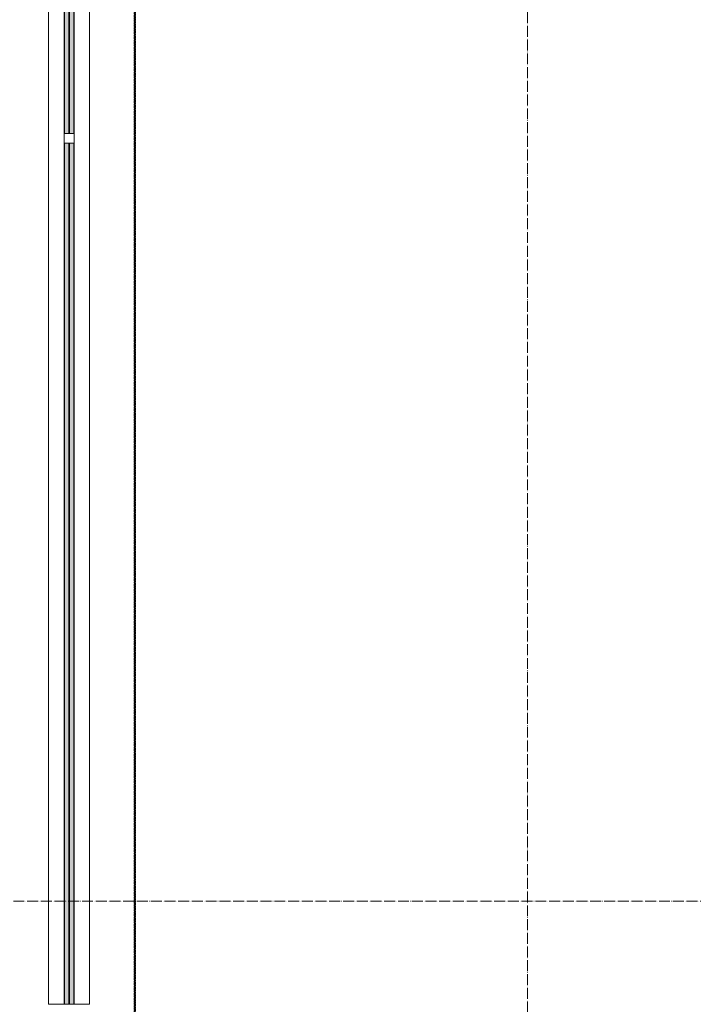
# Model space of a CAD drawing. Header units: millimetres. Extents: x -816133 to 919604, y 87941 to 147341.
# Tile 179 of 201: x 125858 to 127089, y 135344 to 137143. Entities that reach past the tile are written whole.
import ezdxf

# ---------------------------------------------------------------- set-up
doc = ezdxf.new("R2010")
doc.units = ezdxf.units.MM
for name, pattern in [('ADSK_Линия сетки', [25, 20, -2.5, 0, -2.5]), ('Линия сетки', [25, 20, -2.5, 0, -2.5]), ('Штрих_3_1_5_', [4.5, 3, -1.5]), ('Штриховая_ш3 п1_5', [4.5, 3, -1.5])]:
    doc.linetypes.add(name, pattern=pattern)
doc.layers.add('A-010-M_ROOM_SEPARATION', color=4, linetype='Штриховая_ш3 п1_5', lineweight=40, true_color=0x00ffff)
for name, color, linetype, lineweight in [('Z-030-M_GRID', 7, 'Continuous', 9), ('Балясины', 7, 'Continuous', 30), ('Ограждение', 7, 'Continuous', 5), ('Поручни', 252, 'Continuous', 5), ('СС-011-ПОЖ-СИГНАЛИЗАЦИЯ', 1, 'Continuous', 30)]:
    doc.layers.add(name, color=color, linetype=linetype, lineweight=lineweight)

# ---------------------------------------------------------------- blocks, each defined once
blk = doc.blocks.new('Ограждение - 18Lx18W-7431883-К4_L13_45_000_')
at = {"layer": 'Балясины', "color": 253, "lineweight": 5, "true_color": 0xaaaaaa}
for p, q in [((9, 9), (-9, 9)), ((-9, 9), (-9, -9)), ((9, -9), (9, 9)), ((-9, -9), (9, -9))]:
    blk.add_line(p, q, dxfattribs=at)
blk = doc.blocks.new('13эт')
at = {"layer": 'Ограждение', "lineweight": 5}
h = blk.add_hatch(color=9, dxfattribs=at)
h.paths.add_polyline_path([(401249.4, 135344.4), (401257.4, 135344.4), (401257.4, 136917.2), (401249.4, 136917.2), (401249.4, 136859.5)])
h.paths.add_polyline_path([(401249.4, 136935.2), (401257.4, 136935.2), (401257.4, 138507.9), (401249.4, 138507.9)])
h = blk.add_hatch(color=9, dxfattribs=at)
h.paths.add_polyline_path([(401258.4, 135344.4), (401266.4, 135344.4), (401266.4, 136917.2), (401258.4, 136917.2), (401258.4, 136859.5)])
h.paths.add_polyline_path([(401258.4, 136935.2), (401266.4, 136935.2), (401266.4, 138507.9), (401258.4, 138507.9)])
at = {"layer": 'A-010-M_ROOM_SEPARATION', "color": 9, "linetype": 'Штрих_3_1_5_'}
for p, q in [((401377.9, 138350.4), (401377.9, 131415.4)), ((401377.9, 131415.4), (401377.9, 138350.4))]:
    blk.add_line(p, q, dxfattribs=at)
at = {"layer": 'Z-030-M_GRID', "color": 9, "linetype": 'Линия сетки'}
blk.add_line((402095.4, 117558.7), (402095.4, 138582.9), dxfattribs=at)
at = {"layer": 'Z-030-M_GRID', "color": 9, "linetype": 'ADSK_Линия сетки'}
blk.add_line((443695.4, 135532.9), (400654.3, 135532.9), dxfattribs=at)
at = {"layer": 'Поручни', "color": 9, "lineweight": 5}
for p, q in [((401220.4, 135344.4), (401220.4, 138507.9)), ((401248.9, 136935.2), (401248.9, 138507.9)), ((401249.4, 138507.9), (401249.4, 136935.2)), ((401257.4, 136935.2), (401257.4, 138507.9)), ((401258.4, 138507.9), (401258.4, 136935.2)), ((401266.4, 136935.2), (401266.4, 138507.9)), ((401266.9, 136935.2), (401266.9, 138507.9)), ((401295.4, 138461.9), (401295.4, 135344.4)), ((401248.9, 135344.4), (401248.9, 136917.2)), ((401249.4, 136917.2), (401249.4, 135344.4)), ((401257.4, 135344.4), (401257.4, 136917.2)), ((401258.4, 136917.2), (401258.4, 135344.4)), ((401266.4, 135344.4), (401266.4, 136917.2)), ((401266.9, 135344.4), (401266.9, 136917.2)), ((401248.9, 135344.4), (401220.4, 135344.4)), ((401249.4, 135344.4), (401257.4, 135344.4)), ((401258.4, 135344.4), (401257.4, 135344.4)), ((401258.4, 135344.4), (401266.4, 135344.4)), ((401295.4, 135344.4), (401266.9, 135344.4))]:
    blk.add_line(p, q, dxfattribs=at)
at = {"color": 9, "extrusion": (0, 0, -1), "zscale": -1}
blk.add_blockref('Ограждение - 18Lx18W-7431883-К4_L13_45_000_', (-401257.9, 136926.2), dxfattribs=at)

msp = doc.modelspace()

# ---------------------------------------------------------------- block references
at = {"layer": 'СС-011-ПОЖ-СИГНАЛИЗАЦИЯ', "color": 9, "lineweight": 30}
msp.add_blockref('13эт', (-275309.7, 0), dxfattribs=at)

doc.saveas('drawing.dxf')
